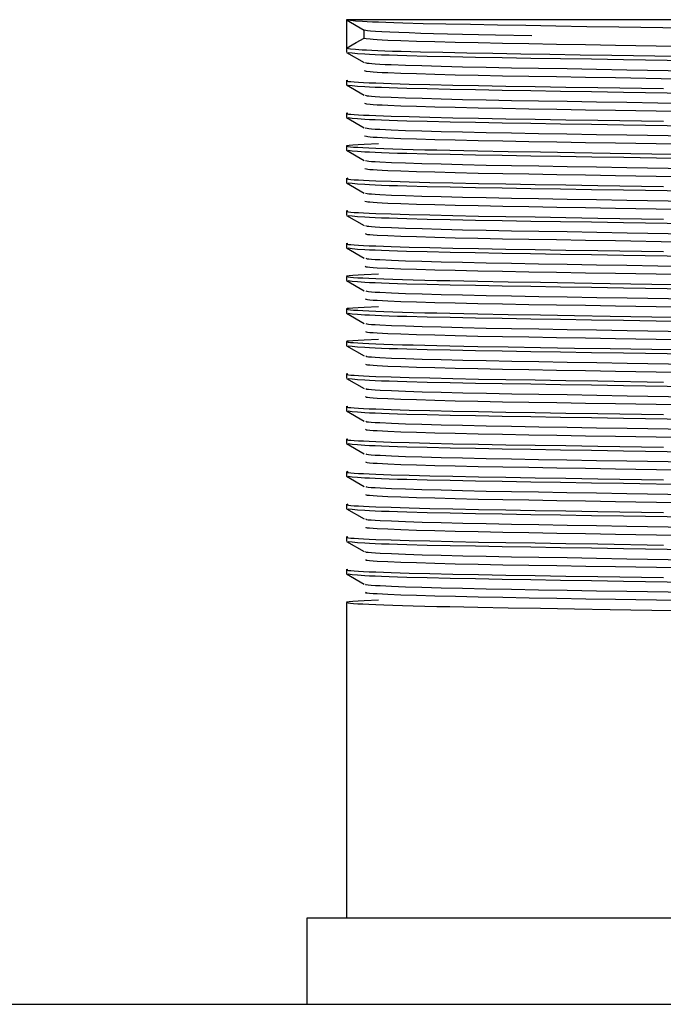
# Model space of a CAD drawing. Header units: millimetres. Extents: x 262469 to 275208, y -32539 to 9411.
# Tile 207 of 256: x 267870 to 267881, y -13721 to -13704. Entities that reach past the tile are written whole.
import ezdxf

# ---------------------------------------------------------------- set-up
doc = ezdxf.new("R2010")
doc.units = ezdxf.units.MM
doc.header["$LTSCALE"] = 100
doc.layers.add('$ IE_TELETECHNIKA', color=5, linetype='Continuous', lineweight=30)

msp = doc.modelspace()

# ---------------------------------------------------------------- linework, layer by layer
at = {"layer": '$ IE_TELETECHNIKA', "color": 7, "linetype": 'Continuous'}
for p, q in [((267875.83, -13703.764), (267875.83, -13704.26)), ((267887.455, -13703.764), (267875.83, -13703.764)), ((267875.831, -13703.766), (267876.138, -13703.944)), ((267876.136, -13704.083), (267876.136, -13703.943)), ((267875.83, -13704.266), (267875.83, -13704.331)), ((267875.831, -13704.333), (267876.138, -13704.511)), ((267875.83, -13704.827), (267875.83, -13704.898)), ((267875.831, -13704.9), (267876.138, -13705.078)), ((267875.83, -13705.394), (267875.83, -13705.465)), ((267875.831, -13705.467), (267876.138, -13705.645)), ((267875.83, -13705.961), (267875.83, -13706.032)), ((267875.831, -13706.034), (267876.138, -13706.212)), ((267875.83, -13706.528), (267875.83, -13706.599)), ((267875.831, -13706.601), (267876.138, -13706.779)), ((267875.83, -13707.095), (267875.83, -13707.166)), ((267875.831, -13707.168), (267876.138, -13707.346)), ((267875.83, -13707.662), (267875.83, -13707.733)), ((267875.831, -13707.735), (267876.138, -13707.912)), ((267875.83, -13708.229), (267875.83, -13708.3)), ((267875.831, -13708.302), (267876.138, -13708.479)), ((267875.83, -13708.796), (267875.83, -13708.867)), ((267875.831, -13708.869), (267876.138, -13709.046)), ((267875.83, -13709.363), (267875.83, -13709.434)), ((267875.831, -13709.436), (267876.138, -13709.613)), ((267875.83, -13709.93), (267875.83, -13710.001)), ((267875.831, -13710.003), (267876.138, -13710.18)), ((267875.83, -13710.497), (267875.83, -13710.568)), ((267875.831, -13710.57), (267876.138, -13710.747)), ((267875.83, -13711.064), (267875.83, -13711.135)), ((267875.831, -13711.137), (267876.138, -13711.314)), ((267875.83, -13711.631), (267875.83, -13711.702)), ((267875.831, -13711.704), (267876.138, -13711.881)), ((267875.83, -13712.198), (267875.83, -13712.269)), ((267875.831, -13712.271), (267876.138, -13712.448)), ((267875.83, -13712.765), (267875.83, -13712.836)), ((267875.831, -13712.838), (267876.138, -13713.015)), ((267875.83, -13713.332), (267875.83, -13713.403)), ((267875.831, -13713.405), (267876.138, -13713.582)), ((267875.83, -13713.899), (267875.83, -13719.389)), ((267875.142, -13719.389), (267875.142, -13720.889)), ((267888.142, -13719.389), (267875.142, -13719.389)), ((267731.642, -13720.889), (268011.642, -13720.889))]:
    msp.add_line(p, q, dxfattribs=at)
for points in [[(267875.83, -13703.764), (267875.901, -13703.773), (267875.989, -13703.782), (267876.11, -13703.791), (267876.189, -13703.795), (267876.281, -13703.8), (267876.39, -13703.804), (267876.516, -13703.809), (267876.656, -13703.814), (267876.811, -13703.818), (267877.161, -13703.828), (267877.556, -13703.837), (267877.988, -13703.845), (267878.454, -13703.854), (267878.948, -13703.862), (267879.468, -13703.871), (267880.009, -13703.88), (267880.568, -13703.889), (267881.713, -13703.907)], [(267875.83, -13704.26), (267876.001, -13704.161), (267876.136, -13704.083)], [(267876.136, -13703.942), (267876.196, -13703.953), (267876.25, -13703.959), (267876.333, -13703.965), (267876.445, -13703.971), (267876.582, -13703.978), (267876.741, -13703.984), (267876.922, -13703.99), (267877.124, -13703.997), (267877.345, -13704.003), (267877.586, -13704.009), (267877.847, -13704.016), (267878.127, -13704.022), (267878.424, -13704.027), (267879.051, -13704.039)], [(267876.136, -13704.083), (267876.174, -13704.092), (267876.242, -13704.1), (267876.296, -13704.104), (267876.366, -13704.109), (267876.45, -13704.113), (267876.547, -13704.118), (267876.777, -13704.127), (267877.05, -13704.136), (267877.366, -13704.145), (267877.723, -13704.154), (267878.118, -13704.163), (267878.545, -13704.172), (267879.002, -13704.18), (267879.484, -13704.188), (267879.987, -13704.197), (267880.505, -13704.206), (267881.569, -13704.224)], [(267875.83, -13704.26), (267875.9, -13704.269), (267875.986, -13704.278), (267876.104, -13704.286), (267876.179, -13704.291), (267876.269, -13704.295), (267876.374, -13704.3), (267876.495, -13704.304), (267876.631, -13704.309), (267876.781, -13704.313), (267877.119, -13704.323), (267877.503, -13704.332), (267877.924, -13704.34), (267878.377, -13704.349), (267878.859, -13704.357), (267879.366, -13704.365), (267879.895, -13704.374), (267880.441, -13704.383), (267881.565, -13704.401)], [(267875.859, -13704.334), (267875.932, -13704.342), (267876.022, -13704.351), (267876.148, -13704.36), (267876.23, -13704.364), (267876.328, -13704.369), (267876.442, -13704.373), (267876.573, -13704.378), (267876.718, -13704.383), (267876.878, -13704.387), (267877.235, -13704.396), (267877.636, -13704.405), (267878.072, -13704.414), (267878.539, -13704.422), (267879.034, -13704.431), (267879.553, -13704.439), (267880.093, -13704.448), (267880.649, -13704.457), (267881.787, -13704.475)], [(267876.154, -13704.511), (267876.192, -13704.519), (267876.223, -13704.523), (267876.269, -13704.528), (267876.332, -13704.532), (267876.411, -13704.537), (267876.504, -13704.541), (267876.61, -13704.546), (267876.854, -13704.555), (267877.143, -13704.564), (267877.475, -13704.574), (267877.848, -13704.583), (267878.258, -13704.591), (267878.7, -13704.6), (267879.17, -13704.608), (267879.665, -13704.616), (267880.178, -13704.625), (267880.706, -13704.634), (267881.783, -13704.653)], [(267876.14, -13704.65), (267876.175, -13704.659), (267876.242, -13704.667), (267876.296, -13704.671), (267876.366, -13704.676), (267876.45, -13704.68), (267876.547, -13704.685), (267876.777, -13704.694), (267877.05, -13704.703), (267877.366, -13704.712), (267877.723, -13704.721), (267878.118, -13704.73), (267878.545, -13704.738), (267879.002, -13704.747), (267879.484, -13704.755), (267879.987, -13704.764), (267880.505, -13704.772), (267881.569, -13704.791)], [(267875.855, -13704.821), (267875.828, -13704.829), (267875.837, -13704.834), (267875.863, -13704.838), (267875.906, -13704.842), (267875.964, -13704.847), (267876.037, -13704.851), (267876.124, -13704.856), (267876.225, -13704.86), (267876.34, -13704.865), (267876.606, -13704.875), (267876.919, -13704.884), (267877.279, -13704.893), (267877.681, -13704.902), (267878.124, -13704.911), (267878.602, -13704.92), (267879.11, -13704.928), (267879.644, -13704.937), (267880.198, -13704.946), (267881.342, -13704.964)], [(267875.859, -13704.901), (267875.932, -13704.909), (267876.022, -13704.918), (267876.148, -13704.927), (267876.23, -13704.931), (267876.328, -13704.936), (267876.442, -13704.94), (267876.573, -13704.945), (267876.718, -13704.949), (267876.878, -13704.954), (267877.235, -13704.963), (267877.636, -13704.972), (267878.072, -13704.981), (267878.539, -13704.989), (267879.034, -13704.998), (267879.553, -13705.006), (267880.093, -13705.015), (267880.649, -13705.024), (267881.786, -13705.042)], [(267876.156, -13705.078), (267876.192, -13705.086), (267876.222, -13705.09), (267876.268, -13705.095), (267876.332, -13705.099), (267876.411, -13705.104), (267876.61, -13705.113), (267876.855, -13705.122), (267877.144, -13705.131), (267877.476, -13705.141), (267877.849, -13705.15), (267878.259, -13705.158), (267878.701, -13705.167), (267879.171, -13705.175), (267879.666, -13705.183), (267880.179, -13705.192), (267880.707, -13705.201), (267881.784, -13705.22)], [(267876.143, -13705.217), (267876.176, -13705.226), (267876.241, -13705.234), (267876.295, -13705.238), (267876.366, -13705.243), (267876.45, -13705.247), (267876.548, -13705.252), (267876.777, -13705.261), (267877.05, -13705.27), (267877.366, -13705.279), (267877.723, -13705.288), (267878.118, -13705.297), (267878.545, -13705.305), (267879.002, -13705.314), (267879.485, -13705.322), (267879.987, -13705.331), (267880.505, -13705.339), (267881.569, -13705.358)], [(267875.855, -13705.388), (267875.828, -13705.396), (267875.837, -13705.401), (267875.863, -13705.405), (267875.906, -13705.409), (267875.964, -13705.414), (267876.037, -13705.418), (267876.124, -13705.423), (267876.225, -13705.427), (267876.34, -13705.432), (267876.606, -13705.441), (267876.919, -13705.451), (267877.279, -13705.46), (267877.681, -13705.469), (267878.124, -13705.478), (267878.602, -13705.487), (267879.11, -13705.495), (267879.644, -13705.504), (267880.198, -13705.513), (267881.342, -13705.531)], [(267875.859, -13705.468), (267875.932, -13705.476), (267876.022, -13705.485), (267876.148, -13705.494), (267876.23, -13705.498), (267876.328, -13705.503), (267876.442, -13705.507), (267876.573, -13705.512), (267876.718, -13705.516), (267876.878, -13705.521), (267877.235, -13705.53), (267877.636, -13705.539), (267878.072, -13705.548), (267878.539, -13705.556), (267879.034, -13705.565), (267879.553, -13705.573), (267880.093, -13705.582), (267880.649, -13705.591), (267881.787, -13705.609)], [(267876.158, -13705.645), (267876.191, -13705.653), (267876.221, -13705.657), (267876.267, -13705.662), (267876.331, -13705.666), (267876.41, -13705.671), (267876.61, -13705.68), (267876.854, -13705.689), (267877.142, -13705.698), (267877.474, -13705.707), (267877.848, -13705.716), (267878.257, -13705.725), (267878.7, -13705.734), (267879.17, -13705.742), (267879.664, -13705.75), (267880.178, -13705.759), (267880.706, -13705.768), (267881.783, -13705.787)], [(267876.146, -13705.784), (267876.176, -13705.792), (267876.202, -13705.797), (267876.24, -13705.801), (267876.295, -13705.805), (267876.365, -13705.81), (267876.45, -13705.814), (267876.548, -13705.819), (267876.777, -13705.828), (267877.05, -13705.837), (267877.366, -13705.846), (267877.723, -13705.855), (267878.118, -13705.864), (267878.546, -13705.872), (267879.003, -13705.881), (267879.485, -13705.889), (267879.987, -13705.898), (267880.505, -13705.906), (267881.569, -13705.925)], [(267876.388, -13705.926), (267876.141, -13705.936), (267876.032, -13705.941), (267875.942, -13705.946), (267875.876, -13705.951), (267875.84, -13705.956), (267875.829, -13705.96), (267875.837, -13705.965), (267875.86, -13705.969), (267875.9, -13705.974), (267875.955, -13705.979), (267876.027, -13705.984), (267876.116, -13705.989), (267876.221, -13705.994), (267876.343, -13705.999), (267876.482, -13706.004), (267876.637, -13706.01), (267876.807, -13706.015), (267876.992, -13706.02), (267877.19, -13706.025), (267877.403, -13706.03), (267877.628, -13706.035), (267878.113, -13706.045), (267878.641, -13706.054), (267879.204, -13706.064), (267879.797, -13706.073), (267880.412, -13706.083), (267882.948, -13706.124)], [(267875.859, -13706.035), (267875.932, -13706.043), (267876.022, -13706.052), (267876.148, -13706.061), (267876.23, -13706.065), (267876.328, -13706.07), (267876.442, -13706.074), (267876.573, -13706.079), (267876.718, -13706.083), (267876.878, -13706.088), (267877.235, -13706.097), (267877.636, -13706.106), (267878.072, -13706.115), (267878.539, -13706.123), (267879.034, -13706.132), (267879.553, -13706.14), (267880.094, -13706.149), (267880.65, -13706.158), (267881.787, -13706.176)], [(267876.16, -13706.212), (267876.191, -13706.22), (267876.22, -13706.224), (267876.267, -13706.229), (267876.331, -13706.233), (267876.411, -13706.238), (267876.611, -13706.247), (267876.855, -13706.256), (267877.143, -13706.265), (267877.476, -13706.274), (267877.849, -13706.283), (267878.259, -13706.292), (267878.701, -13706.301), (267879.172, -13706.309), (267879.666, -13706.317), (267880.18, -13706.326), (267880.707, -13706.335), (267881.785, -13706.354)], [(267876.149, -13706.351), (267876.176, -13706.359), (267876.201, -13706.364), (267876.239, -13706.368), (267876.295, -13706.372), (267876.365, -13706.377), (267876.45, -13706.381), (267876.548, -13706.386), (267876.777, -13706.395), (267877.05, -13706.404), (267877.366, -13706.413), (267877.723, -13706.422), (267878.118, -13706.431), (267878.546, -13706.439), (267879.003, -13706.448), (267879.485, -13706.456), (267879.987, -13706.465), (267880.506, -13706.473), (267881.569, -13706.492)], [(267875.855, -13706.522), (267875.828, -13706.53), (267875.837, -13706.535), (267875.863, -13706.539), (267875.906, -13706.543), (267875.964, -13706.548), (267876.037, -13706.552), (267876.124, -13706.557), (267876.225, -13706.561), (267876.34, -13706.566), (267876.606, -13706.575), (267876.919, -13706.585), (267877.279, -13706.594), (267877.681, -13706.603), (267878.124, -13706.612), (267878.602, -13706.621), (267879.11, -13706.629), (267879.644, -13706.638), (267880.198, -13706.647), (267881.342, -13706.665)], [(267875.859, -13706.601), (267875.932, -13706.61), (267876.022, -13706.619), (267876.148, -13706.627), (267876.23, -13706.632), (267876.328, -13706.636), (267876.442, -13706.641), (267876.573, -13706.646), (267876.718, -13706.65), (267876.878, -13706.655), (267877.235, -13706.664), (267877.636, -13706.673), (267878.072, -13706.682), (267878.539, -13706.69), (267879.034, -13706.699), (267879.553, -13706.707), (267880.093, -13706.716), (267880.649, -13706.725), (267881.786, -13706.743)], [(267876.162, -13706.779), (267876.19, -13706.787), (267876.219, -13706.791), (267876.266, -13706.795), (267876.331, -13706.8), (267876.411, -13706.804), (267876.611, -13706.814), (267876.855, -13706.823), (267877.143, -13706.832), (267877.476, -13706.841), (267877.849, -13706.85), (267878.259, -13706.859), (267878.701, -13706.868), (267879.171, -13706.876), (267879.666, -13706.884), (267880.179, -13706.893), (267880.707, -13706.902), (267881.783, -13706.921)], [(267876.152, -13706.918), (267876.176, -13706.926), (267876.2, -13706.931), (267876.239, -13706.935), (267876.294, -13706.939), (267876.365, -13706.944), (267876.45, -13706.948), (267876.548, -13706.953), (267876.777, -13706.962), (267877.05, -13706.971), (267877.366, -13706.98), (267877.723, -13706.989), (267878.118, -13706.998), (267878.546, -13707.006), (267879.003, -13707.015), (267879.485, -13707.023), (267879.987, -13707.031), (267880.506, -13707.04), (267881.57, -13707.059)], [(267875.855, -13707.089), (267875.828, -13707.097), (267875.837, -13707.102), (267875.863, -13707.106), (267875.906, -13707.11), (267875.964, -13707.115), (267876.037, -13707.119), (267876.124, -13707.124), (267876.225, -13707.128), (267876.34, -13707.133), (267876.606, -13707.142), (267876.919, -13707.152), (267877.279, -13707.161), (267877.681, -13707.17), (267878.124, -13707.179), (267878.602, -13707.187), (267879.11, -13707.196), (267879.644, -13707.205), (267880.198, -13707.214), (267881.342, -13707.232)], [(267875.859, -13707.168), (267875.932, -13707.177), (267876.022, -13707.186), (267876.148, -13707.194), (267876.23, -13707.199), (267876.328, -13707.203), (267876.442, -13707.208), (267876.573, -13707.213), (267876.718, -13707.217), (267876.878, -13707.222), (267877.235, -13707.231), (267877.636, -13707.24), (267878.072, -13707.249), (267878.539, -13707.257), (267879.034, -13707.266), (267879.553, -13707.274), (267880.093, -13707.283), (267880.649, -13707.292), (267881.786, -13707.31)], [(267876.164, -13707.346), (267876.189, -13707.354), (267876.218, -13707.358), (267876.266, -13707.362), (267876.331, -13707.367), (267876.412, -13707.371), (267876.612, -13707.381), (267876.856, -13707.39), (267877.144, -13707.399), (267877.477, -13707.408), (267877.85, -13707.417), (267878.26, -13707.426), (267878.702, -13707.435), (267879.173, -13707.443), (267879.667, -13707.451), (267880.181, -13707.46), (267880.708, -13707.469), (267881.785, -13707.488)], [(267876.154, -13707.485), (267876.176, -13707.493), (267876.199, -13707.498), (267876.238, -13707.502), (267876.293, -13707.506), (267876.365, -13707.511), (267876.548, -13707.52), (267876.776, -13707.529), (267877.049, -13707.538), (267877.365, -13707.547), (267877.722, -13707.556), (267878.117, -13707.565), (267878.545, -13707.573), (267879.002, -13707.582), (267879.484, -13707.59), (267879.986, -13707.598), (267880.505, -13707.607), (267881.569, -13707.626)], [(267875.855, -13707.656), (267875.828, -13707.664), (267875.837, -13707.668), (267875.863, -13707.673), (267875.906, -13707.677), (267875.964, -13707.682), (267876.037, -13707.686), (267876.124, -13707.691), (267876.226, -13707.695), (267876.34, -13707.7), (267876.606, -13707.709), (267876.92, -13707.719), (267877.279, -13707.728), (267877.681, -13707.737), (267878.124, -13707.746), (267878.602, -13707.754), (267879.111, -13707.763), (267879.644, -13707.772), (267880.198, -13707.781), (267881.343, -13707.799)], [(267875.859, -13707.735), (267875.931, -13707.744), (267876.022, -13707.753), (267876.147, -13707.761), (267876.229, -13707.766), (267876.327, -13707.77), (267876.441, -13707.775), (267876.572, -13707.78), (267876.717, -13707.784), (267876.877, -13707.789), (267877.234, -13707.798), (267877.634, -13707.807), (267878.07, -13707.816), (267878.537, -13707.824), (267879.032, -13707.832), (267879.551, -13707.841), (267880.092, -13707.85), (267880.648, -13707.859), (267881.785, -13707.877)], [(267876.165, -13707.913), (267876.188, -13707.921), (267876.217, -13707.925), (267876.265, -13707.929), (267876.33, -13707.934), (267876.411, -13707.938), (267876.611, -13707.948), (267876.855, -13707.957), (267877.143, -13707.966), (267877.475, -13707.975), (267877.849, -13707.984), (267878.258, -13707.993), (267878.701, -13708.001), (267879.171, -13708.01), (267879.665, -13708.018), (267880.179, -13708.027), (267880.707, -13708.036), (267881.784, -13708.055)], [(267876.388, -13708.193), (267876.141, -13708.204), (267876.032, -13708.209), (267875.942, -13708.214), (267875.876, -13708.219), (267875.84, -13708.223), (267875.829, -13708.228), (267875.837, -13708.233), (267875.86, -13708.237), (267875.9, -13708.242), (267875.955, -13708.247), (267876.027, -13708.252), (267876.116, -13708.257), (267876.221, -13708.262), (267876.343, -13708.267), (267876.482, -13708.272), (267876.637, -13708.277), (267876.807, -13708.283), (267876.992, -13708.288), (267877.19, -13708.293), (267877.403, -13708.298), (267877.628, -13708.303), (267878.113, -13708.313), (267878.641, -13708.322), (267879.204, -13708.331), (267879.797, -13708.341), (267880.412, -13708.351), (267882.948, -13708.392)], [(267876.156, -13708.052), (267876.175, -13708.06), (267876.198, -13708.064), (267876.237, -13708.069), (267876.293, -13708.073), (267876.364, -13708.078), (267876.548, -13708.087), (267876.776, -13708.096), (267877.049, -13708.105), (267877.365, -13708.114), (267877.722, -13708.123), (267878.117, -13708.132), (267878.545, -13708.14), (267879.002, -13708.149), (267879.484, -13708.157), (267879.987, -13708.165), (267880.505, -13708.174), (267881.569, -13708.193)], [(267875.859, -13708.302), (267875.932, -13708.311), (267876.022, -13708.32), (267876.148, -13708.328), (267876.23, -13708.333), (267876.328, -13708.337), (267876.442, -13708.342), (267876.573, -13708.347), (267876.718, -13708.351), (267876.878, -13708.356), (267877.235, -13708.365), (267877.636, -13708.374), (267878.072, -13708.383), (267878.539, -13708.391), (267879.034, -13708.399), (267879.553, -13708.408), (267880.093, -13708.417), (267880.649, -13708.426), (267881.787, -13708.444)], [(267876.166, -13708.48), (267876.187, -13708.488), (267876.216, -13708.492), (267876.264, -13708.496), (267876.33, -13708.501), (267876.412, -13708.505), (267876.612, -13708.515), (267876.856, -13708.524), (267877.144, -13708.533), (267877.476, -13708.542), (267877.85, -13708.551), (267878.26, -13708.56), (267878.702, -13708.568), (267879.173, -13708.577), (267879.667, -13708.585), (267880.181, -13708.594), (267880.709, -13708.603), (267881.786, -13708.621)], [(267876.158, -13708.619), (267876.175, -13708.627), (267876.197, -13708.631), (267876.236, -13708.636), (267876.293, -13708.64), (267876.365, -13708.645), (267876.548, -13708.654), (267876.776, -13708.663), (267877.048, -13708.672), (267877.365, -13708.681), (267877.722, -13708.69), (267878.117, -13708.699), (267878.545, -13708.707), (267879.002, -13708.716), (267879.484, -13708.724), (267879.987, -13708.732), (267880.505, -13708.741), (267881.569, -13708.76)], [(267876.388, -13708.76), (267876.141, -13708.771), (267876.032, -13708.776), (267875.942, -13708.781), (267875.876, -13708.786), (267875.84, -13708.79), (267875.829, -13708.795), (267875.837, -13708.8), (267875.86, -13708.804), (267875.9, -13708.809), (267875.955, -13708.814), (267876.027, -13708.819), (267876.116, -13708.824), (267876.221, -13708.829), (267876.343, -13708.834), (267876.482, -13708.839), (267876.637, -13708.844), (267876.807, -13708.85), (267876.992, -13708.855), (267877.19, -13708.86), (267877.403, -13708.865), (267877.628, -13708.87), (267878.113, -13708.88), (267878.641, -13708.889), (267879.204, -13708.898), (267879.797, -13708.908), (267880.412, -13708.918), (267882.948, -13708.959)], [(267875.859, -13708.869), (267875.932, -13708.878), (267876.022, -13708.887), (267876.148, -13708.895), (267876.23, -13708.9), (267876.327, -13708.904), (267876.442, -13708.909), (267876.572, -13708.914), (267876.718, -13708.918), (267876.878, -13708.923), (267877.235, -13708.932), (267877.635, -13708.941), (267878.071, -13708.95), (267878.538, -13708.958), (267879.033, -13708.966), (267879.552, -13708.975), (267880.092, -13708.984), (267880.648, -13708.993), (267881.785, -13709.011)], [(267876.167, -13709.046), (267876.186, -13709.055), (267876.215, -13709.059), (267876.264, -13709.063), (267876.331, -13709.068), (267876.412, -13709.072), (267876.613, -13709.082), (267876.856, -13709.091), (267877.144, -13709.1), (267877.477, -13709.109), (267877.85, -13709.118), (267878.26, -13709.127), (267878.702, -13709.135), (267879.173, -13709.144), (267879.667, -13709.152), (267880.18, -13709.161), (267880.708, -13709.17), (267881.785, -13709.188)], [(267876.16, -13709.186), (267876.174, -13709.194), (267876.196, -13709.198), (267876.235, -13709.203), (267876.292, -13709.207), (267876.365, -13709.211), (267876.549, -13709.221), (267876.777, -13709.23), (267877.048, -13709.239), (267877.365, -13709.248), (267877.722, -13709.257), (267878.117, -13709.266), (267878.545, -13709.274), (267879.002, -13709.283), (267879.484, -13709.291), (267879.987, -13709.299), (267880.505, -13709.308), (267881.569, -13709.326)], [(267876.388, -13709.327), (267876.141, -13709.338), (267876.032, -13709.343), (267875.942, -13709.348), (267875.876, -13709.353), (267875.84, -13709.357), (267875.829, -13709.362), (267875.837, -13709.366), (267875.86, -13709.371), (267875.9, -13709.376), (267875.955, -13709.381), (267876.027, -13709.386), (267876.116, -13709.391), (267876.221, -13709.396), (267876.343, -13709.401), (267876.482, -13709.406), (267876.637, -13709.411), (267876.807, -13709.417), (267876.992, -13709.422), (267877.19, -13709.427), (267877.403, -13709.432), (267877.628, -13709.437), (267878.113, -13709.447), (267878.641, -13709.456), (267879.204, -13709.465), (267879.797, -13709.475), (267880.412, -13709.485), (267882.948, -13709.526)], [(267875.859, -13709.436), (267875.932, -13709.445), (267876.022, -13709.454), (267876.148, -13709.462), (267876.23, -13709.467), (267876.328, -13709.471), (267876.442, -13709.476), (267876.573, -13709.481), (267876.718, -13709.485), (267876.878, -13709.49), (267877.235, -13709.499), (267877.636, -13709.508), (267878.072, -13709.517), (267878.539, -13709.525), (267879.034, -13709.533), (267879.553, -13709.542), (267880.093, -13709.551), (267880.649, -13709.56), (267881.786, -13709.578)], [(267876.162, -13709.753), (267876.173, -13709.761), (267876.195, -13709.765), (267876.235, -13709.77), (267876.292, -13709.774), (267876.365, -13709.778), (267876.549, -13709.788), (267876.777, -13709.797), (267877.048, -13709.806), (267877.365, -13709.815), (267877.723, -13709.824), (267878.117, -13709.833), (267878.545, -13709.841), (267879.002, -13709.85), (267879.484, -13709.858), (267879.987, -13709.866), (267880.506, -13709.875), (267881.57, -13709.893)], [(267876.168, -13709.613), (267876.185, -13709.622), (267876.214, -13709.626), (267876.264, -13709.63), (267876.331, -13709.635), (267876.413, -13709.639), (267876.613, -13709.649), (267876.857, -13709.658), (267877.145, -13709.667), (267877.478, -13709.676), (267877.851, -13709.685), (267878.261, -13709.694), (267878.703, -13709.702), (267879.174, -13709.711), (267879.668, -13709.719), (267880.182, -13709.728), (267880.709, -13709.737), (267881.786, -13709.755)], [(267875.855, -13709.924), (267875.828, -13709.932), (267875.837, -13709.936), (267875.863, -13709.941), (267875.906, -13709.945), (267875.964, -13709.949), (267876.037, -13709.954), (267876.124, -13709.959), (267876.225, -13709.963), (267876.34, -13709.968), (267876.606, -13709.977), (267876.919, -13709.987), (267877.279, -13709.996), (267877.681, -13710.005), (267878.124, -13710.014), (267878.602, -13710.022), (267879.11, -13710.031), (267879.644, -13710.039), (267880.198, -13710.048), (267881.342, -13710.067)], [(267875.859, -13710.003), (267875.932, -13710.012), (267876.022, -13710.02), (267876.148, -13710.029), (267876.23, -13710.034), (267876.328, -13710.038), (267876.442, -13710.043), (267876.573, -13710.047), (267876.718, -13710.052), (267876.878, -13710.057), (267877.235, -13710.066), (267877.636, -13710.075), (267878.072, -13710.084), (267878.539, -13710.092), (267879.034, -13710.1), (267879.553, -13710.109), (267880.093, -13710.118), (267880.649, -13710.127), (267881.786, -13710.145)], [(267876.168, -13710.18), (267876.183, -13710.189), (267876.213, -13710.193), (267876.264, -13710.197), (267876.331, -13710.202), (267876.414, -13710.206), (267876.614, -13710.216), (267876.857, -13710.225), (267877.145, -13710.234), (267877.479, -13710.243), (267877.852, -13710.252), (267878.262, -13710.261), (267878.705, -13710.269), (267879.175, -13710.278), (267879.67, -13710.286), (267880.183, -13710.295), (267880.711, -13710.304), (267881.788, -13710.322)], [(267876.163, -13710.32), (267876.172, -13710.328), (267876.194, -13710.332), (267876.234, -13710.337), (267876.292, -13710.341), (267876.365, -13710.345), (267876.549, -13710.355), (267876.777, -13710.364), (267877.048, -13710.373), (267877.365, -13710.382), (267877.723, -13710.391), (267878.117, -13710.4), (267878.545, -13710.408), (267879.002, -13710.416), (267879.485, -13710.425), (267879.987, -13710.433), (267880.506, -13710.442), (267881.57, -13710.46)], [(267875.855, -13710.491), (267875.828, -13710.499), (267875.837, -13710.503), (267875.863, -13710.508), (267875.906, -13710.512), (267875.964, -13710.516), (267876.037, -13710.521), (267876.124, -13710.525), (267876.225, -13710.53), (267876.34, -13710.535), (267876.606, -13710.544), (267876.919, -13710.554), (267877.279, -13710.563), (267877.681, -13710.572), (267878.124, -13710.581), (267878.602, -13710.589), (267879.11, -13710.598), (267879.644, -13710.606), (267880.198, -13710.615), (267881.342, -13710.634)], [(267875.859, -13710.57), (267875.932, -13710.579), (267876.022, -13710.587), (267876.148, -13710.596), (267876.23, -13710.601), (267876.328, -13710.605), (267876.442, -13710.61), (267876.573, -13710.614), (267876.718, -13710.619), (267876.878, -13710.624), (267877.235, -13710.633), (267877.636, -13710.642), (267878.072, -13710.651), (267878.539, -13710.659), (267879.034, -13710.667), (267879.553, -13710.676), (267880.093, -13710.685), (267880.649, -13710.694), (267881.787, -13710.712)], [(267876.168, -13710.747), (267876.181, -13710.756), (267876.212, -13710.76), (267876.262, -13710.764), (267876.331, -13710.769), (267876.413, -13710.773), (267876.613, -13710.782), (267876.855, -13710.792), (267877.143, -13710.801), (267877.476, -13710.81), (267877.85, -13710.819), (267878.26, -13710.828), (267878.702, -13710.836), (267879.172, -13710.845), (267879.667, -13710.853), (267880.18, -13710.862), (267880.708, -13710.871), (267881.784, -13710.889)], [(267876.164, -13710.887), (267876.171, -13710.895), (267876.193, -13710.899), (267876.234, -13710.904), (267876.292, -13710.908), (267876.365, -13710.912), (267876.549, -13710.921), (267876.777, -13710.931), (267877.048, -13710.94), (267877.365, -13710.949), (267877.723, -13710.958), (267878.118, -13710.967), (267878.545, -13710.975), (267879.003, -13710.983), (267879.485, -13710.992), (267879.988, -13711), (267880.506, -13711.009), (267881.57, -13711.027)], [(267875.855, -13711.058), (267875.828, -13711.066), (267875.837, -13711.07), (267875.863, -13711.075), (267875.906, -13711.079), (267875.964, -13711.083), (267876.037, -13711.088), (267876.124, -13711.092), (267876.225, -13711.097), (267876.34, -13711.102), (267876.606, -13711.111), (267876.919, -13711.121), (267877.279, -13711.13), (267877.681, -13711.139), (267878.124, -13711.148), (267878.602, -13711.156), (267879.11, -13711.165), (267879.644, -13711.173), (267880.198, -13711.182), (267881.342, -13711.201)], [(267875.859, -13711.137), (267875.932, -13711.146), (267876.022, -13711.154), (267876.148, -13711.163), (267876.23, -13711.168), (267876.328, -13711.172), (267876.442, -13711.177), (267876.573, -13711.181), (267876.718, -13711.186), (267876.878, -13711.191), (267877.235, -13711.2), (267877.636, -13711.209), (267878.072, -13711.218), (267878.539, -13711.226), (267879.034, -13711.234), (267879.553, -13711.243), (267880.093, -13711.251), (267880.649, -13711.261), (267881.787, -13711.279)], [(267876.165, -13711.454), (267876.17, -13711.462), (267876.192, -13711.466), (267876.233, -13711.471), (267876.292, -13711.475), (267876.365, -13711.479), (267876.55, -13711.488), (267876.777, -13711.498), (267877.048, -13711.507), (267877.365, -13711.516), (267877.723, -13711.525), (267878.118, -13711.534), (267878.546, -13711.542), (267879.003, -13711.55), (267879.485, -13711.559), (267879.988, -13711.567), (267880.506, -13711.576), (267881.571, -13711.594)], [(267876.168, -13711.314), (267876.18, -13711.323), (267876.211, -13711.327), (267876.262, -13711.331), (267876.331, -13711.336), (267876.414, -13711.34), (267876.613, -13711.349), (267876.855, -13711.359), (267877.143, -13711.368), (267877.476, -13711.377), (267877.849, -13711.386), (267878.259, -13711.395), (267878.7, -13711.403), (267879.17, -13711.412), (267879.664, -13711.42), (267880.177, -13711.429), (267880.704, -13711.438), (267881.78, -13711.456)], [(267875.855, -13711.625), (267875.828, -13711.633), (267875.837, -13711.637), (267875.863, -13711.642), (267875.906, -13711.646), (267875.964, -13711.65), (267876.037, -13711.655), (267876.124, -13711.659), (267876.225, -13711.664), (267876.34, -13711.669), (267876.606, -13711.678), (267876.919, -13711.688), (267877.279, -13711.697), (267877.681, -13711.706), (267878.124, -13711.715), (267878.602, -13711.723), (267879.11, -13711.732), (267879.644, -13711.74), (267880.198, -13711.749), (267881.342, -13711.768)], [(267875.859, -13711.704), (267875.932, -13711.713), (267876.022, -13711.721), (267876.148, -13711.73), (267876.23, -13711.735), (267876.328, -13711.739), (267876.442, -13711.744), (267876.572, -13711.748), (267876.718, -13711.753), (267876.878, -13711.758), (267877.235, -13711.767), (267877.635, -13711.776), (267878.072, -13711.785), (267878.539, -13711.793), (267879.033, -13711.801), (267879.553, -13711.81), (267880.093, -13711.818), (267880.649, -13711.828), (267881.786, -13711.846)], [(267876.168, -13711.881), (267876.178, -13711.89), (267876.21, -13711.894), (267876.262, -13711.898), (267876.331, -13711.903), (267876.415, -13711.907), (267876.614, -13711.916), (267876.855, -13711.926), (267877.143, -13711.935), (267877.476, -13711.944), (267877.849, -13711.953), (267878.258, -13711.962), (267878.7, -13711.97), (267879.17, -13711.979), (267879.664, -13711.987), (267880.176, -13711.996), (267880.703, -13712.005), (267881.779, -13712.023)], [(267876.166, -13712.021), (267876.169, -13712.029), (267876.191, -13712.033), (267876.232, -13712.037), (267876.292, -13712.042), (267876.366, -13712.046), (267876.55, -13712.055), (267876.777, -13712.065), (267877.048, -13712.074), (267877.365, -13712.083), (267877.723, -13712.092), (267878.118, -13712.101), (267878.546, -13712.109), (267879.003, -13712.117), (267879.485, -13712.126), (267879.988, -13712.134), (267880.507, -13712.143), (267881.571, -13712.161)], [(267875.855, -13712.192), (267875.828, -13712.2), (267875.837, -13712.204), (267875.863, -13712.209), (267875.906, -13712.213), (267875.964, -13712.217), (267876.037, -13712.222), (267876.124, -13712.226), (267876.225, -13712.231), (267876.34, -13712.236), (267876.606, -13712.245), (267876.919, -13712.255), (267877.279, -13712.264), (267877.681, -13712.273), (267878.124, -13712.282), (267878.602, -13712.29), (267879.11, -13712.299), (267879.644, -13712.307), (267880.198, -13712.316), (267881.342, -13712.335)], [(267875.859, -13712.271), (267875.932, -13712.28), (267876.022, -13712.288), (267876.148, -13712.297), (267876.23, -13712.302), (267876.328, -13712.306), (267876.442, -13712.311), (267876.573, -13712.315), (267876.718, -13712.32), (267876.878, -13712.325), (267877.235, -13712.334), (267877.636, -13712.343), (267878.072, -13712.352), (267878.539, -13712.36), (267879.034, -13712.368), (267879.553, -13712.377), (267880.093, -13712.385), (267880.649, -13712.394), (267881.787, -13712.413)], [(267876.168, -13712.448), (267876.166, -13712.452), (267876.177, -13712.457), (267876.21, -13712.461), (267876.262, -13712.465), (267876.332, -13712.47), (267876.416, -13712.474), (267876.615, -13712.483), (267876.856, -13712.493), (267877.144, -13712.502), (267877.477, -13712.511), (267877.851, -13712.52), (267878.26, -13712.529), (267878.701, -13712.537), (267879.172, -13712.545), (267879.665, -13712.554), (267880.178, -13712.563), (267880.705, -13712.572), (267881.781, -13712.59)], [(267876.166, -13712.588), (267876.167, -13712.596), (267876.19, -13712.6), (267876.232, -13712.604), (267876.292, -13712.609), (267876.366, -13712.613), (267876.55, -13712.622), (267876.777, -13712.632), (267877.048, -13712.641), (267877.365, -13712.65), (267877.723, -13712.659), (267878.118, -13712.668), (267878.546, -13712.676), (267879.003, -13712.684), (267879.486, -13712.693), (267879.988, -13712.701), (267880.507, -13712.71), (267881.571, -13712.728)], [(267875.855, -13712.759), (267875.828, -13712.767), (267875.837, -13712.771), (267875.863, -13712.775), (267875.906, -13712.78), (267875.964, -13712.784), (267876.037, -13712.789), (267876.124, -13712.793), (267876.225, -13712.798), (267876.34, -13712.803), (267876.606, -13712.812), (267876.919, -13712.821), (267877.279, -13712.831), (267877.681, -13712.84), (267878.124, -13712.849), (267878.602, -13712.857), (267879.11, -13712.866), (267879.644, -13712.874), (267880.198, -13712.883), (267881.342, -13712.902)], [(267875.859, -13712.838), (267875.932, -13712.847), (267876.022, -13712.855), (267876.148, -13712.864), (267876.23, -13712.869), (267876.328, -13712.873), (267876.442, -13712.878), (267876.573, -13712.882), (267876.718, -13712.887), (267876.878, -13712.892), (267877.235, -13712.901), (267877.636, -13712.91), (267878.072, -13712.918), (267878.539, -13712.927), (267879.034, -13712.935), (267879.553, -13712.944), (267880.093, -13712.952), (267880.649, -13712.961), (267881.786, -13712.98)], [(267876.167, -13713.015), (267876.164, -13713.019), (267876.175, -13713.024), (267876.209, -13713.028), (267876.263, -13713.032), (267876.333, -13713.037), (267876.417, -13713.041), (267876.615, -13713.05), (267876.857, -13713.06), (267877.145, -13713.069), (267877.478, -13713.078), (267877.851, -13713.087), (267878.261, -13713.096), (267878.702, -13713.104), (267879.173, -13713.112), (267879.666, -13713.121), (267880.179, -13713.13), (267880.706, -13713.139), (267881.782, -13713.157)], [(267876.167, -13713.155), (267876.166, -13713.163), (267876.189, -13713.167), (267876.231, -13713.171), (267876.292, -13713.176), (267876.367, -13713.18), (267876.55, -13713.189), (267876.777, -13713.199), (267877.048, -13713.208), (267877.365, -13713.217), (267877.723, -13713.226), (267878.118, -13713.235), (267878.546, -13713.243), (267879.003, -13713.251), (267879.486, -13713.26), (267879.989, -13713.268), (267880.507, -13713.277), (267881.571, -13713.295)], [(267875.855, -13713.325), (267875.828, -13713.334), (267875.837, -13713.338), (267875.863, -13713.342), (267875.906, -13713.347), (267875.964, -13713.351), (267876.037, -13713.356), (267876.124, -13713.36), (267876.225, -13713.365), (267876.34, -13713.37), (267876.606, -13713.379), (267876.919, -13713.388), (267877.279, -13713.398), (267877.681, -13713.407), (267878.124, -13713.416), (267878.602, -13713.424), (267879.11, -13713.433), (267879.644, -13713.441), (267880.198, -13713.45), (267881.342, -13713.469)], [(267875.859, -13713.405), (267875.932, -13713.414), (267876.022, -13713.422), (267876.148, -13713.431), (267876.23, -13713.436), (267876.328, -13713.44), (267876.442, -13713.445), (267876.573, -13713.449), (267876.718, -13713.454), (267876.878, -13713.459), (267877.235, -13713.468), (267877.636, -13713.477), (267878.072, -13713.485), (267878.539, -13713.494), (267879.034, -13713.502), (267879.553, -13713.511), (267880.093, -13713.519), (267880.649, -13713.528), (267881.787, -13713.547)], [(267876.166, -13713.582), (267876.162, -13713.586), (267876.173, -13713.59), (267876.208, -13713.595), (267876.262, -13713.599), (267876.333, -13713.604), (267876.416, -13713.608), (267876.614, -13713.617), (267876.855, -13713.627), (267877.143, -13713.636), (267877.477, -13713.645), (267877.85, -13713.654), (267878.259, -13713.663), (267878.701, -13713.671), (267879.171, -13713.679), (267879.665, -13713.688), (267880.178, -13713.697), (267880.705, -13713.706), (267881.781, -13713.724)], [(267876.388, -13713.863), (267876.141, -13713.873), (267876.032, -13713.879), (267875.942, -13713.884), (267875.876, -13713.888), (267875.84, -13713.893), (267875.829, -13713.898), (267875.837, -13713.902), (267875.86, -13713.907), (267875.9, -13713.912), (267875.955, -13713.917), (267876.027, -13713.922), (267876.116, -13713.927), (267876.221, -13713.932), (267876.343, -13713.937), (267876.482, -13713.942), (267876.637, -13713.947), (267876.807, -13713.952), (267876.992, -13713.958), (267877.19, -13713.963), (267877.403, -13713.968), (267877.628, -13713.973), (267878.113, -13713.982), (267878.641, -13713.992), (267879.204, -13714.001), (267879.797, -13714.011), (267880.412, -13714.021), (267882.948, -13714.062)], [(267876.167, -13713.722), (267876.164, -13713.73), (267876.188, -13713.734), (267876.231, -13713.738), (267876.292, -13713.743), (267876.367, -13713.747), (267876.551, -13713.756), (267876.777, -13713.765), (267877.048, -13713.775), (267877.366, -13713.784), (267877.724, -13713.793), (267878.118, -13713.802), (267878.546, -13713.81), (267879.004, -13713.818), (267879.486, -13713.826), (267879.989, -13713.835), (267880.507, -13713.844), (267881.572, -13713.862)]]:
    msp.add_lwpolyline(points, dxfattribs=at)

doc.saveas('drawing.dxf')
